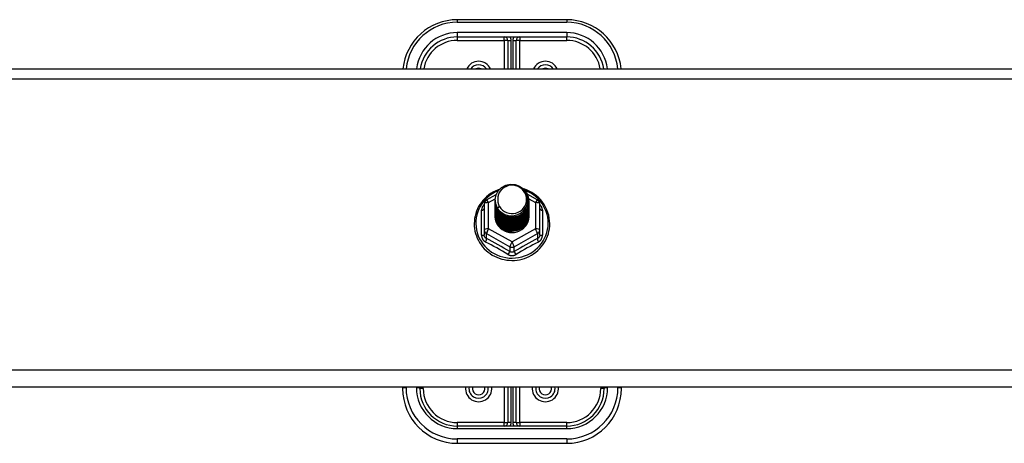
# Model space of a CAD drawing. Header units: inches. Extents: x 96 to 240, y 71 to 103.
# Tile 62 of 77: x 204.11 to 213.11, y 89.83 to 93.7. Entities that reach past the tile are written whole.
import ezdxf

# ---------------------------------------------------------------- set-up
doc = ezdxf.new("R2010")
doc.units = ezdxf.units.IN
doc.header["$MEASUREMENT"] = 0
doc.layers.add('Visible Edges(ANSI)', color=7, linetype='Continuous', lineweight=25)
doc.layers.add('Visible Tangent Edges(ANSI)', color=7, linetype='Continuous', lineweight=25)

msp = doc.modelspace()

# ---------------------------------------------------------------- linework, layer by layer
at = {"layer": 'Visible Edges(ANSI)'}
for p, q in [((209.1077, 93.699), (208.1077, 93.699)), ((208.1077, 93.5415), (209.1077, 93.5415)), ((208.5683, 93.51), (208.5683, 93.2505)), ((208.647, 93.2505), (208.647, 93.51)), ((168.9738, 93.2505), (238.6077, 93.2505)), ((208.3739, 92.0521), (208.4639, 92.1023)), ((208.7488, 92.1038), (208.8414, 92.0521)), ((208.3537, 92.0177), (208.3537, 91.7781)), ((208.4541, 92.0504), (208.4541, 92.0508)), ((208.4541, 92.0379), (208.4541, 92.0383)), ((208.4541, 92.0253), (208.4541, 92.0257)), ((208.4541, 92.0128), (208.4541, 92.0132)), ((208.4541, 92.0003), (208.4541, 92.0007)), ((208.4541, 91.9877), (208.4541, 91.9881)), ((208.7612, 92.0441), (208.7612, 92.0445)), ((208.7612, 92.0316), (208.7612, 92.032)), ((208.7612, 92.0191), (208.7612, 92.0195)), ((208.7612, 92.0065), (208.7612, 92.0069)), ((208.7612, 91.994), (208.7612, 91.9944)), ((208.7612, 91.9814), (208.7612, 91.9819)), ((208.8616, 91.7781), (208.8616, 92.0177)), ((208.4541, 91.9752), (208.4541, 91.9756)), ((208.4541, 91.9626), (208.4541, 91.963)), ((208.4541, 91.9501), (208.4541, 91.9505)), ((208.4541, 91.9376), (208.4541, 91.938)), ((208.4541, 91.925), (208.4541, 91.9254)), ((208.4541, 91.9125), (208.4541, 91.9129)), ((208.7612, 91.9689), (208.7612, 91.9693)), ((208.7612, 91.9564), (208.7612, 91.9568)), ((208.7612, 91.9438), (208.7612, 91.9442)), ((208.7612, 91.9313), (208.7612, 91.9317)), ((208.7612, 91.9188), (208.7612, 91.9192)), ((208.3537, 91.7781), (208.3537, 91.7333)), ((208.5893, 91.7641), (208.5879, 91.7566)), ((208.8616, 91.7333), (208.8616, 91.7781)), ((238.6077, 90.3412), (168.9738, 90.3412)), ((207.6077, 90.3412), (207.6077, 90.3289)), ((207.7651, 90.3289), (207.7651, 90.3412)), ((208.5683, 90.3412), (208.5683, 90.0179)), ((208.647, 90.0179), (208.647, 90.3412)), ((209.4502, 90.3412), (209.4502, 90.3289)), ((209.6077, 90.3289), (209.6077, 90.3412)), ((209.1077, 89.9864), (208.1077, 89.9864)), ((208.1077, 89.8289), (209.1077, 89.8289))]:
    msp.add_line(p, q, dxfattribs=at)
at = {"layer": 'Visible Edges(ANSI)', "flags": 128}
for points in [[(208.475, 91.9771), (208.4586, 92.0157), (208.4543, 92.0571), (208.4623, 92.0981), (208.4822, 92.1352), (208.5122, 92.1653), (208.5499, 92.186), (208.5923, 92.1956), (208.636, 92.1932), (208.6773, 92.1791), (208.713, 92.1541), (208.7402, 92.1205), (208.7567, 92.0808), (208.7611, 92.0382), (208.753, 91.9961), (208.7332, 91.9579), (208.7032, 91.9266), (208.6655, 91.9047), (208.6231, 91.8939), (208.5795, 91.8951), (208.5381, 91.9081), (208.5024, 91.9318), (208.4751, 91.9643), (208.4587, 92.0029), (208.4542, 92.0443)], [(208.4936, 91.9524), (208.5164, 91.9336), (208.5426, 91.9194), (208.5711, 91.9106), (208.601, 91.9073), (208.631, 91.9099), (208.6598, 91.9183), (208.6864, 91.932), (208.7096, 91.9507), (208.7284, 91.9736), (208.7421, 91.9997), (208.7499, 92.0279), (208.7517, 92.0572), (208.7471, 92.086), (208.7364, 92.1134), (208.7202, 92.138), (208.6989, 92.1587), (208.6736, 92.1746), (208.6455, 92.1849), (208.6157, 92.1892), (208.5859, 92.1871), (208.5571, 92.1788), (208.5311, 92.1647), (208.5089, 92.1453), (208.4918, 92.1217)], [(208.4957, 92.151), (208.4737, 92.1428), (208.4523, 92.1332), (208.4316, 92.1222), (208.4117, 92.1099), (208.3928, 92.0963), (208.3748, 92.0814), (208.3579, 92.0654), (208.3422, 92.0483), (208.3277, 92.0302), (208.3146, 92.0111), (208.3028, 91.9913), (208.2924, 91.9706), (208.2835, 91.9494), (208.2761, 91.9276), (208.2703, 91.9053), (208.2661, 91.8827), (208.2635, 91.8599), (208.2625, 91.8369), (208.2631, 91.814), (208.2654, 91.7911), (208.2693, 91.7685), (208.2747, 91.7461), (208.2818, 91.7242), (208.2903, 91.7028), (208.3004, 91.682), (208.3118, 91.662), (208.3247, 91.6427), (208.3389, 91.6244), (208.3544, 91.6071), (208.371, 91.5908), (208.3887, 91.5757), (208.4075, 91.5618), (208.4272, 91.5492), (208.4477, 91.5379), (208.4689, 91.528), (208.4908, 91.5195), (208.5133, 91.5125), (208.5362, 91.507), (208.5594, 91.5031), (208.5828, 91.5006), (208.6064, 91.4998), (208.6299, 91.5005), (208.6534, 91.5027), (208.6766, 91.5065), (208.6995, 91.5118), (208.722, 91.5187), (208.744, 91.527), (208.7653, 91.5367), (208.7859, 91.5479), (208.8057, 91.5603), (208.8246, 91.5741), (208.8424, 91.5891), (208.8592, 91.6052), (208.8748, 91.6225), (208.8891, 91.6407), (208.9021, 91.6598), (208.9138, 91.6798), (208.924, 91.7005), (208.9327, 91.7218), (208.9399, 91.7437), (208.9455, 91.766), (208.9496, 91.7886), (208.952, 91.8115), (208.9528, 91.8344)], [(208.4918, 92.1217), (208.4905, 92.1192), (208.4893, 92.1167), (208.4882, 92.1141), (208.4871, 92.1115), (208.486, 92.1089), (208.485, 92.1063), (208.4841, 92.1036), (208.4832, 92.1009), (208.4824, 92.0982), (208.4817, 92.0955), (208.481, 92.0928), (208.4804, 92.09), (208.4798, 92.0873), (208.4793, 92.0845), (208.4789, 92.0818), (208.4785, 92.079), (208.4782, 92.0762), (208.478, 92.0734), (208.4778, 92.0706), (208.4777, 92.0678), (208.4777, 92.065), (208.4777, 92.0622), (208.4778, 92.0594), (208.4779, 92.0566)], [(208.9528, 91.8344), (208.9517, 91.8607), (208.9485, 91.8868), (208.9433, 91.9126), (208.9359, 91.9379), (208.9265, 91.9625), (208.9151, 91.9864), (208.9019, 92.0093), (208.8869, 92.0311), (208.8701, 92.0518), (208.8517, 92.071), (208.8319, 92.0888), (208.8106, 92.1051), (208.7882, 92.1196), (208.7646, 92.1324), (208.7401, 92.1434), (208.7148, 92.1525)], [(208.4541, 92.0504), (208.4542, 92.0459), (208.4544, 92.0415), (208.4548, 92.037), (208.4553, 92.0325), (208.4559, 92.0281), (208.4567, 92.0237), (208.4576, 92.0193), (208.4587, 92.0149), (208.4599, 92.0106), (208.4612, 92.0063), (208.4627, 92.0021), (208.4643, 91.9979), (208.4661, 91.9937), (208.468, 91.9896), (208.47, 91.9856), (208.4721, 91.9816), (208.4744, 91.9777), (208.4768, 91.9739), (208.4793, 91.9701), (208.4819, 91.9664), (208.4847, 91.9628), (208.4876, 91.9592), (208.4905, 91.9558), (208.4936, 91.9524)], [(208.4541, 92.0379), (208.4554, 92.0187), (208.4593, 92), (208.4658, 91.9818), (208.4747, 91.9647), (208.4858, 91.9488), (208.4991, 91.9344), (208.5142, 91.9219), (208.5309, 91.9114), (208.5489, 91.903), (208.5679, 91.8971), (208.5876, 91.8935), (208.6077, 91.8925), (208.6277, 91.8941), (208.6474, 91.8981), (208.6664, 91.9046), (208.6844, 91.9135), (208.7011, 91.9245), (208.7162, 91.9376), (208.7295, 91.9524), (208.7406, 91.9689), (208.7495, 91.9865), (208.756, 92.0052), (208.7599, 92.0245), (208.7612, 92.0441)], [(208.4541, 92.0253), (208.4554, 92.0062), (208.4593, 91.9874), (208.4658, 91.9693), (208.4747, 91.9521), (208.4858, 91.9362), (208.4991, 91.9219), (208.5142, 91.9094), (208.5309, 91.8988), (208.5489, 91.8905), (208.5679, 91.8845), (208.5876, 91.881), (208.6077, 91.88), (208.6277, 91.8815), (208.6474, 91.8856), (208.6664, 91.8921), (208.6844, 91.9009), (208.7011, 91.912), (208.7162, 91.925), (208.7295, 91.9399), (208.7406, 91.9563), (208.7495, 91.974), (208.756, 91.9926), (208.7599, 92.012), (208.7612, 92.0316)], [(208.4541, 92.0128), (208.4554, 91.9937), (208.4593, 91.9749), (208.4658, 91.9568), (208.4747, 91.9396), (208.4858, 91.9237), (208.4991, 91.9094), (208.5142, 91.8968), (208.5309, 91.8863), (208.5489, 91.878), (208.5679, 91.872), (208.5876, 91.8685), (208.6077, 91.8675), (208.6277, 91.869), (208.6474, 91.873), (208.6664, 91.8795), (208.6844, 91.8884), (208.7011, 91.8994), (208.7162, 91.9125), (208.7295, 91.9274), (208.7406, 91.9438), (208.7495, 91.9615), (208.756, 91.9801), (208.7599, 91.9994), (208.7612, 92.0191)], [(208.4541, 92.0003), (208.4554, 91.9811), (208.4593, 91.9623), (208.4658, 91.9442), (208.4747, 91.9271), (208.4858, 91.9112), (208.4991, 91.8968), (208.5142, 91.8843), (208.5309, 91.8738), (208.5489, 91.8654), (208.5679, 91.8594), (208.5876, 91.8559), (208.6077, 91.8549), (208.6277, 91.8564), (208.6474, 91.8605), (208.6664, 91.867), (208.6844, 91.8758), (208.7011, 91.8869), (208.7162, 91.9), (208.7295, 91.9148), (208.7406, 91.9312), (208.7495, 91.9489), (208.756, 91.9676), (208.7599, 91.9869), (208.7612, 92.0065)], [(208.4541, 91.9877), (208.4554, 91.9686), (208.4593, 91.9498), (208.4658, 91.9317), (208.4747, 91.9145), (208.4858, 91.8986), (208.4991, 91.8843), (208.5142, 91.8717), (208.5309, 91.8612), (208.5489, 91.8529), (208.5679, 91.8469), (208.5876, 91.8434), (208.6077, 91.8424), (208.6277, 91.8439), (208.6474, 91.848), (208.6664, 91.8545), (208.6844, 91.8633), (208.7011, 91.8744), (208.7162, 91.8874), (208.7295, 91.9023), (208.7406, 91.9187), (208.7495, 91.9364), (208.756, 91.955), (208.7599, 91.9743), (208.7612, 91.994)], [(208.4541, 91.9752), (208.4554, 91.9561), (208.4593, 91.9373), (208.4658, 91.9191), (208.4747, 91.902), (208.4858, 91.8861), (208.4991, 91.8718), (208.5142, 91.8592), (208.5309, 91.8487), (208.5489, 91.8404), (208.5679, 91.8344), (208.5876, 91.8308), (208.6077, 91.8298), (208.6277, 91.8314), (208.6474, 91.8354), (208.6664, 91.8419), (208.6844, 91.8508), (208.7011, 91.8618), (208.7162, 91.8749), (208.7295, 91.8898), (208.7406, 91.9062), (208.7495, 91.9238), (208.756, 91.9425), (208.7599, 91.9618), (208.7612, 91.9814)], [(208.7611, 92.0381), (208.7605, 92.0179), (208.7572, 91.998), (208.7512, 91.9786), (208.7426, 91.9602), (208.7316, 91.9431), (208.7184, 91.9276), (208.7031, 91.9139), (208.6862, 91.9023), (208.6678, 91.8931), (208.6483, 91.8862), (208.6281, 91.882), (208.6076, 91.8804), (208.587, 91.8815), (208.5668, 91.8852), (208.5474, 91.8915), (208.529, 91.9003), (208.5121, 91.9113), (208.4968, 91.9245), (208.4836, 91.9395), (208.4726, 91.9561), (208.464, 91.9739), (208.4581, 91.9928), (208.4548, 92.0122), (208.4542, 92.0318)], [(208.7611, 92.0255), (208.7605, 92.0053), (208.7572, 91.9854), (208.7512, 91.9661), (208.7426, 91.9477), (208.7316, 91.9306), (208.7184, 91.9151), (208.7031, 91.9014), (208.6862, 91.8898), (208.6678, 91.8805), (208.6483, 91.8737), (208.6281, 91.8695), (208.6076, 91.8679), (208.587, 91.8689), (208.5668, 91.8727), (208.5474, 91.879), (208.529, 91.8877), (208.5121, 91.8988), (208.4968, 91.912), (208.4836, 91.927), (208.4726, 91.9436), (208.464, 91.9614), (208.4581, 91.9802), (208.4548, 91.9996), (208.4542, 92.0193)], [(208.7611, 92.013), (208.7605, 91.9928), (208.7572, 91.9729), (208.7512, 91.9535), (208.7426, 91.9352), (208.7316, 91.9181), (208.7184, 91.9025), (208.7031, 91.8888), (208.6862, 91.8773), (208.6678, 91.868), (208.6483, 91.8612), (208.6281, 91.8569), (208.6076, 91.8553), (208.587, 91.8564), (208.5668, 91.8601), (208.5474, 91.8664), (208.529, 91.8752), (208.5121, 91.8863), (208.4968, 91.8994), (208.4836, 91.9144), (208.4726, 91.931), (208.464, 91.9489), (208.4581, 91.9677), (208.4548, 91.9871), (208.4542, 92.0067)], [(208.7611, 92.0005), (208.7605, 91.9803), (208.7572, 91.9603), (208.7512, 91.941), (208.7426, 91.9226), (208.7316, 91.9055), (208.7184, 91.89), (208.7031, 91.8763), (208.6862, 91.8647), (208.6678, 91.8554), (208.6483, 91.8486), (208.6281, 91.8444), (208.6076, 91.8428), (208.587, 91.8439), (208.5668, 91.8476), (208.5474, 91.8539), (208.529, 91.8627), (208.5121, 91.8737), (208.4968, 91.8869), (208.4836, 91.9019), (208.4726, 91.9185), (208.464, 91.9363), (208.4581, 91.9551), (208.4548, 91.9745), (208.4542, 91.9942)], [(208.7611, 91.9879), (208.7605, 91.9677), (208.7572, 91.9478), (208.7512, 91.9285), (208.7426, 91.9101), (208.7316, 91.893), (208.7184, 91.8774), (208.7031, 91.8638), (208.6862, 91.8522), (208.6678, 91.8429), (208.6483, 91.8361), (208.6281, 91.8318), (208.6076, 91.8302), (208.587, 91.8313), (208.5668, 91.8351), (208.5474, 91.8414), (208.529, 91.8501), (208.5121, 91.8612), (208.4968, 91.8743), (208.4836, 91.8894), (208.4726, 91.9059), (208.464, 91.9238), (208.4581, 91.9426), (208.4548, 91.962), (208.4542, 91.9817)], [(208.4922, 91.9915), (208.4914, 91.9909), (208.4907, 91.9903), (208.49, 91.9897), (208.4893, 91.9891), (208.4886, 91.9885), (208.4879, 91.9879), (208.4872, 91.9873), (208.4864, 91.9867), (208.4857, 91.9861), (208.485, 91.9855), (208.4843, 91.9849), (208.4836, 91.9843), (208.4829, 91.9837), (208.4822, 91.9831), (208.4814, 91.9825), (208.4807, 91.9819), (208.48, 91.9813), (208.4793, 91.9807), (208.4786, 91.9801), (208.4779, 91.9795), (208.4772, 91.9789), (208.4764, 91.9783), (208.4757, 91.9777), (208.475, 91.9771)], [(208.4779, 92.0566), (208.4778, 92.0538), (208.4777, 92.051), (208.4777, 92.0481), (208.4778, 92.0453), (208.4779, 92.0425), (208.4781, 92.0397), (208.4783, 92.037), (208.4787, 92.0342), (208.479, 92.0314), (208.4795, 92.0286), (208.48, 92.0259), (208.4806, 92.0231), (208.4812, 92.0204), (208.4819, 92.0177), (208.4826, 92.015), (208.4835, 92.0123), (208.4843, 92.0096), (208.4853, 92.0069), (208.4863, 92.0043), (208.4873, 92.0017), (208.4885, 91.9991), (208.4896, 91.9965), (208.4909, 91.994), (208.4922, 91.9915)], [(208.4541, 91.9626), (208.4554, 91.9435), (208.4593, 91.9247), (208.4658, 91.9066), (208.4747, 91.8894), (208.4858, 91.8736), (208.4991, 91.8592), (208.5142, 91.8467), (208.5309, 91.8361), (208.5489, 91.8278), (208.5679, 91.8218), (208.5876, 91.8183), (208.6077, 91.8173), (208.6277, 91.8188), (208.6474, 91.8229), (208.6664, 91.8294), (208.6844, 91.8382), (208.7011, 91.8493), (208.7162, 91.8624), (208.7295, 91.8772), (208.7406, 91.8936), (208.7495, 91.9113), (208.756, 91.93), (208.7599, 91.9493), (208.7612, 91.9689)], [(208.4541, 91.9501), (208.4554, 91.931), (208.4593, 91.9122), (208.4658, 91.8941), (208.4747, 91.8769), (208.4858, 91.861), (208.4991, 91.8467), (208.5142, 91.8341), (208.5309, 91.8236), (208.5489, 91.8153), (208.5679, 91.8093), (208.5876, 91.8058), (208.6077, 91.8048), (208.6277, 91.8063), (208.6474, 91.8103), (208.6664, 91.8168), (208.6844, 91.8257), (208.7011, 91.8367), (208.7162, 91.8498), (208.7295, 91.8647), (208.7406, 91.8811), (208.7495, 91.8988), (208.756, 91.9174), (208.7599, 91.9367), (208.7612, 91.9564)], [(208.4541, 91.9376), (208.4554, 91.9184), (208.4593, 91.8997), (208.4658, 91.8815), (208.4747, 91.8644), (208.4858, 91.8485), (208.4991, 91.8341), (208.5142, 91.8216), (208.5309, 91.8111), (208.5489, 91.8027), (208.5679, 91.7968), (208.5876, 91.7932), (208.6077, 91.7922), (208.6277, 91.7938), (208.6474, 91.7978), (208.6664, 91.8043), (208.6844, 91.8132), (208.7011, 91.8242), (208.7162, 91.8373), (208.7295, 91.8521), (208.7406, 91.8685), (208.7495, 91.8862), (208.756, 91.9049), (208.7599, 91.9242), (208.7612, 91.9438)], [(208.4541, 91.925), (208.4554, 91.9059), (208.4593, 91.8871), (208.4658, 91.869), (208.4747, 91.8518), (208.4858, 91.8359), (208.4991, 91.8216), (208.5142, 91.8091), (208.5309, 91.7985), (208.5489, 91.7902), (208.5679, 91.7842), (208.5876, 91.7807), (208.6077, 91.7797), (208.6277, 91.7812), (208.6474, 91.7853), (208.6664, 91.7918), (208.6844, 91.8006), (208.7011, 91.8117), (208.7162, 91.8247), (208.7295, 91.8396), (208.7406, 91.856), (208.7495, 91.8737), (208.756, 91.8923), (208.7599, 91.9116), (208.7612, 91.9313)], [(208.4541, 91.9125), (208.4554, 91.8934), (208.4593, 91.8746), (208.4658, 91.8564), (208.4747, 91.8393), (208.4858, 91.8234), (208.4991, 91.8091), (208.5142, 91.7965), (208.5309, 91.786), (208.5489, 91.7777), (208.5679, 91.7717), (208.5876, 91.7682), (208.6077, 91.7671), (208.6277, 91.7687), (208.6474, 91.7727), (208.6664, 91.7792), (208.6844, 91.7881), (208.7011, 91.7991), (208.7162, 91.8122), (208.7295, 91.8271), (208.7406, 91.8435), (208.7495, 91.8611), (208.756, 91.8798), (208.7599, 91.8991), (208.7612, 91.9188)], [(208.7611, 91.9754), (208.7605, 91.9552), (208.7572, 91.9353), (208.7512, 91.9159), (208.7426, 91.8975), (208.7316, 91.8804), (208.7184, 91.8649), (208.7031, 91.8512), (208.6862, 91.8397), (208.6678, 91.8304), (208.6483, 91.8235), (208.6281, 91.8193), (208.6076, 91.8177), (208.587, 91.8188), (208.5668, 91.8225), (208.5474, 91.8288), (208.529, 91.8376), (208.5121, 91.8487), (208.4968, 91.8618), (208.4836, 91.8768), (208.4726, 91.8934), (208.464, 91.9113), (208.4581, 91.9301), (208.4548, 91.9495), (208.4542, 91.9691)], [(208.7611, 91.9628), (208.7605, 91.9427), (208.7572, 91.9227), (208.7512, 91.9034), (208.7426, 91.885), (208.7316, 91.8679), (208.7184, 91.8524), (208.7031, 91.8387), (208.6862, 91.8271), (208.6678, 91.8178), (208.6483, 91.811), (208.6281, 91.8068), (208.6076, 91.8052), (208.587, 91.8062), (208.5668, 91.81), (208.5474, 91.8163), (208.529, 91.8251), (208.5121, 91.8361), (208.4968, 91.8493), (208.4836, 91.8643), (208.4726, 91.8809), (208.464, 91.8987), (208.4581, 91.9175), (208.4548, 91.9369), (208.4542, 91.9566)], [(208.7611, 91.9503), (208.7605, 91.9301), (208.7572, 91.9102), (208.7512, 91.8909), (208.7426, 91.8725), (208.7316, 91.8554), (208.7184, 91.8398), (208.7031, 91.8262), (208.6862, 91.8146), (208.6678, 91.8053), (208.6483, 91.7985), (208.6281, 91.7942), (208.6076, 91.7926), (208.587, 91.7937), (208.5668, 91.7974), (208.5474, 91.8037), (208.529, 91.8125), (208.5121, 91.8236), (208.4968, 91.8367), (208.4836, 91.8517), (208.4726, 91.8683), (208.464, 91.8862), (208.4581, 91.905), (208.4548, 91.9244), (208.4542, 91.944)], [(208.7611, 91.9378), (208.7605, 91.9176), (208.7572, 91.8976), (208.7512, 91.8783), (208.7426, 91.8599), (208.7316, 91.8428), (208.7184, 91.8273), (208.7031, 91.8136), (208.6862, 91.802), (208.6678, 91.7928), (208.6483, 91.7859), (208.6281, 91.7817), (208.6076, 91.7801), (208.587, 91.7812), (208.5668, 91.7849), (208.5474, 91.7912), (208.529, 91.8), (208.5121, 91.811), (208.4968, 91.8242), (208.4836, 91.8392), (208.4726, 91.8558), (208.464, 91.8736), (208.4581, 91.8924), (208.4548, 91.9118), (208.4542, 91.9315)], [(208.7611, 91.9252), (208.7605, 91.905), (208.7572, 91.8851), (208.7512, 91.8658), (208.7426, 91.8474), (208.7316, 91.8303), (208.7184, 91.8148), (208.7031, 91.8011), (208.6862, 91.7895), (208.6678, 91.7802), (208.6483, 91.7734), (208.6281, 91.7691), (208.6076, 91.7676), (208.587, 91.7686), (208.5668, 91.7724), (208.5474, 91.7787), (208.529, 91.7874), (208.5121, 91.7985), (208.4968, 91.8117), (208.4836, 91.8267), (208.4726, 91.8432), (208.464, 91.8611), (208.4581, 91.8799), (208.4548, 91.8993), (208.4542, 91.919)], [(208.7611, 91.9127), (208.7611, 91.9126), (208.7611, 91.9125), (208.7611, 91.9124), (208.7611, 91.9123), (208.7611, 91.9122), (208.7611, 91.9121), (208.7611, 91.912), (208.7611, 91.9119), (208.7611, 91.9118), (208.7611, 91.9117), (208.7611, 91.9116), (208.7611, 91.9116), (208.7611, 91.9115), (208.7611, 91.9114), (208.7611, 91.9113), (208.7611, 91.9112), (208.7611, 91.9111), (208.7611, 91.911), (208.7611, 91.9109), (208.7611, 91.9108), (208.7611, 91.9107), (208.7611, 91.9106), (208.7611, 91.9105), (208.7611, 91.9104)], [(208.5879, 91.7566), (208.5797, 91.758), (208.5715, 91.7598), (208.5635, 91.762), (208.5556, 91.7646), (208.5479, 91.7676), (208.5404, 91.771), (208.533, 91.7748), (208.5259, 91.779), (208.519, 91.7836), (208.5124, 91.7884), (208.5061, 91.7937), (208.5001, 91.7992), (208.4944, 91.8051), (208.489, 91.8112), (208.484, 91.8176), (208.4793, 91.8243), (208.4751, 91.8312), (208.4712, 91.8383), (208.4678, 91.8456), (208.4648, 91.8531), (208.4622, 91.8607), (208.46, 91.8685), (208.4583, 91.8763), (208.457, 91.8842)]]:
    msp.add_lwpolyline(points, dxfattribs=at)
at = {"layer": 'Visible Edges(ANSI)'}
for centre, radius, start, end in [((208.1077, 93.199), 0.5, 90, 174.09601), ((209.1077, 93.199), 0.5, 5.90399, 90), ((208.1077, 93.199), 0.3425, 90, 171.36411), ((208.5368, 93.51), 0.0315, 0, 90), ((208.6785, 93.51), 0.0315, 90, 180), ((209.1077, 93.199), 0.3425, 8.63589, 90), ((208.3025, 93.199), 0.0886, 35.4926, 144.5074), ((208.9128, 93.199), 0.0886, 35.4926, 144.5074), ((208.3931, 92.0177), 0.0394, 119.17447, 180), ((208.8222, 92.0177), 0.0394, 0, 60.82553), ((208.1077, 90.3289), 0.5, 180, 270), ((208.1077, 90.3289), 0.3425, 180, 270), ((208.3025, 90.3289), 0.0886, 172.04133, 7.95867), ((208.9128, 90.3289), 0.0886, 172.04133, 7.95867), ((209.1077, 90.3289), 0.3425, 270, 0), ((209.1077, 90.3289), 0.5, 270, 0), ((208.5368, 90.0179), 0.0315, 270, 0), ((208.6785, 90.0179), 0.0315, 180, 270)]:
    msp.add_arc(centre, radius, start, end, dxfattribs=at)
for centre, major_axis, start_param, end_param in [((208.6077, 92.0569), (0.1339, 0), 3.671471, 8.899926), ((208.6077, 91.9079), (-0.1585, 0), 6.031816, 9.674875), ((208.6077, 92.0519), (0.1535, 0), 3.669461, 3.875388)]:
    msp.add_ellipse(centre, major_axis=major_axis, ratio=0.966998, start_param=start_param, end_param=end_param, dxfattribs=at)
at = {"layer": 'Visible Tangent Edges(ANSI)'}
for p, q in [((208.1077, 93.699), (208.1077, 93.6756)), ((209.1077, 93.699), (209.1077, 93.6756)), ((208.1077, 93.6756), (209.1077, 93.6756)), ((209.1077, 93.5811), (208.1077, 93.5811)), ((208.1077, 93.5811), (208.1077, 93.5415)), ((208.1077, 93.5415), (208.1077, 93.51)), ((208.1077, 93.51), (208.5368, 93.51)), ((208.5368, 93.51), (208.5368, 93.5415)), ((208.5368, 93.51), (208.5368, 93.2505)), ((208.5683, 93.51), (208.5368, 93.51)), ((208.5683, 93.51), (208.5998, 93.51)), ((208.5998, 93.2505), (208.5998, 93.51)), ((208.6155, 93.51), (208.6155, 93.2505)), ((208.6155, 93.51), (208.647, 93.51)), ((208.6785, 93.51), (208.647, 93.51)), ((208.6785, 93.5415), (208.6785, 93.51)), ((208.6785, 93.51), (209.1077, 93.51)), ((208.6785, 93.2505), (208.6785, 93.51)), ((209.1077, 93.5811), (209.1077, 93.5415)), ((209.1077, 93.51), (209.1077, 93.5415)), ((168.9738, 93.1573), (238.6077, 93.1573)), ((208.3931, 92.0277), (208.4546, 92.062)), ((208.3931, 91.7881), (208.3931, 92.0277)), ((208.7601, 92.0624), (208.8222, 92.0277)), ((208.8222, 92.0277), (208.8222, 91.7881)), ((208.3295, 91.7304), (208.3295, 91.9576)), ((208.8858, 91.9576), (208.8858, 91.7304)), ((208.3734, 91.7451), (208.588, 91.6253)), ((208.3734, 91.7003), (208.3734, 91.7451)), ((208.6077, 91.6683), (208.3931, 91.7881)), ((208.8222, 91.7881), (208.6077, 91.6683)), ((208.6273, 91.6253), (208.8419, 91.7451)), ((208.8419, 91.7451), (208.8419, 91.7003)), ((208.588, 91.6253), (208.588, 91.5805)), ((208.6273, 91.5805), (208.6273, 91.6253)), ((238.6077, 90.4981), (168.9738, 90.4981)), ((207.6392, 90.337), (207.6392, 90.3412)), ((207.7336, 90.3412), (207.7336, 90.337)), ((207.7966, 90.3289), (207.7651, 90.3289)), ((207.7966, 90.3289), (207.7966, 90.3412)), ((208.5368, 90.3412), (208.5368, 90.0179)), ((208.5998, 90.0179), (208.5998, 90.3412)), ((208.6155, 90.3412), (208.6155, 90.0179)), ((208.6785, 90.0179), (208.6785, 90.3412)), ((209.4187, 90.3412), (209.4187, 90.3289)), ((209.4502, 90.3289), (209.4187, 90.3289)), ((209.4817, 90.337), (209.4817, 90.3412)), ((209.5762, 90.3412), (209.5762, 90.337)), ((208.5368, 90.0179), (208.1077, 90.0179)), ((208.1077, 90.0179), (208.1077, 89.9864)), ((208.5368, 89.9864), (208.5368, 90.0179)), ((208.5368, 90.0179), (208.5683, 90.0179)), ((208.5998, 90.0179), (208.5683, 90.0179)), ((208.647, 90.0179), (208.6155, 90.0179)), ((208.647, 90.0179), (208.6785, 90.0179)), ((209.1077, 90.0179), (208.6785, 90.0179)), ((208.6785, 90.0179), (208.6785, 89.9864)), ((209.1077, 89.9864), (209.1077, 90.0179)), ((208.1077, 89.9864), (208.1077, 89.963)), ((208.1077, 89.963), (209.1077, 89.963)), ((209.1077, 89.963), (209.1077, 89.9864)), ((209.1077, 89.8685), (208.1077, 89.8685)), ((208.1077, 89.8685), (208.1077, 89.8289)), ((209.1077, 89.8685), (209.1077, 89.8289))]:
    msp.add_line(p, q, dxfattribs=at)
at = {"layer": 'Visible Tangent Edges(ANSI)', "flags": 128}
for points in [[(208.3537, 92.0102), (208.3518, 92.0084), (208.35, 92.0066), (208.3483, 92.0047), (208.3466, 92.0028), (208.345, 92.0008), (208.3434, 91.9987), (208.342, 91.9966), (208.3406, 91.9945), (208.3393, 91.9924), (208.338, 91.9902), (208.3369, 91.9879), (208.3358, 91.9857), (208.3348, 91.9834), (208.3339, 91.9811), (208.333, 91.9788), (208.3323, 91.9765), (208.3316, 91.9741), (208.3311, 91.9717), (208.3306, 91.9694), (208.3302, 91.967), (208.3299, 91.9646), (208.3297, 91.9623), (208.3295, 91.9599), (208.3295, 91.9576)], [(208.8858, 91.9576), (208.8858, 91.9599), (208.8856, 91.9623), (208.8854, 91.9646), (208.8851, 91.967), (208.8847, 91.9694), (208.8842, 91.9717), (208.8837, 91.9741), (208.883, 91.9765), (208.8823, 91.9788), (208.8814, 91.9811), (208.8805, 91.9834), (208.8795, 91.9857), (208.8785, 91.9879), (208.8773, 91.9902), (208.876, 91.9924), (208.8747, 91.9945), (208.8733, 91.9966), (208.8719, 91.9987), (208.8703, 92.0008), (208.8687, 92.0028), (208.867, 92.0047), (208.8653, 92.0066), (208.8635, 92.0084), (208.8616, 92.0102)], [(208.3295, 91.7304), (208.3296, 91.7271), (208.3298, 91.7238), (208.3301, 91.7206), (208.3306, 91.7174), (208.3312, 91.7142), (208.332, 91.711), (208.3329, 91.7079), (208.334, 91.7049), (208.3352, 91.7019), (208.3365, 91.699), (208.3379, 91.6961), (208.3395, 91.6933), (208.3412, 91.6906), (208.343, 91.688), (208.345, 91.6855), (208.347, 91.6831), (208.3492, 91.6808), (208.3514, 91.6785), (208.3538, 91.6765), (208.3562, 91.6745), (208.3588, 91.6726), (208.3614, 91.6709), (208.3641, 91.6693), (208.3668, 91.6678)], [(208.3734, 91.7003), (208.372, 91.701), (208.3705, 91.7018), (208.3692, 91.7026), (208.3678, 91.7036), (208.3665, 91.7046), (208.3653, 91.7056), (208.3641, 91.7067), (208.363, 91.7079), (208.3619, 91.7092), (208.3609, 91.7105), (208.3599, 91.7119), (208.359, 91.7133), (208.3582, 91.7147), (208.3574, 91.7163), (208.3567, 91.7178), (208.3561, 91.7194), (208.3555, 91.7211), (208.3551, 91.7227), (208.3546, 91.7244), (208.3543, 91.7262), (208.354, 91.7279), (208.3539, 91.7297), (208.3538, 91.7315), (208.3537, 91.7333)], [(208.8616, 91.7333), (208.8616, 91.7315), (208.8614, 91.7297), (208.8613, 91.7279), (208.861, 91.7262), (208.8607, 91.7244), (208.8603, 91.7227), (208.8598, 91.7211), (208.8592, 91.7194), (208.8586, 91.7178), (208.8579, 91.7163), (208.8571, 91.7147), (208.8563, 91.7133), (208.8554, 91.7119), (208.8544, 91.7105), (208.8534, 91.7092), (208.8524, 91.7079), (208.8512, 91.7067), (208.85, 91.7056), (208.8488, 91.7046), (208.8475, 91.7036), (208.8461, 91.7026), (208.8448, 91.7018), (208.8434, 91.701), (208.8419, 91.7003)], [(208.8485, 91.6678), (208.8512, 91.6693), (208.8539, 91.6709), (208.8565, 91.6726), (208.8591, 91.6745), (208.8615, 91.6765), (208.8639, 91.6785), (208.8661, 91.6808), (208.8683, 91.6831), (208.8703, 91.6855), (208.8723, 91.688), (208.8741, 91.6906), (208.8758, 91.6933), (208.8774, 91.6961), (208.8788, 91.699), (208.8801, 91.7019), (208.8813, 91.7049), (208.8824, 91.7079), (208.8833, 91.711), (208.8841, 91.7142), (208.8847, 91.7174), (208.8852, 91.7206), (208.8855, 91.7238), (208.8858, 91.7271), (208.8858, 91.7304)], [(208.5703, 91.5542), (208.5731, 91.5526), (208.576, 91.551), (208.579, 91.5497), (208.5821, 91.5484), (208.5851, 91.5473), (208.5883, 91.5463), (208.5915, 91.5455), (208.5947, 91.5448), (208.5979, 91.5443), (208.6011, 91.5439), (208.6044, 91.5437), (208.6077, 91.5436), (208.611, 91.5437), (208.6142, 91.5439), (208.6175, 91.5443), (208.6207, 91.5448), (208.6239, 91.5455), (208.6271, 91.5463), (208.6302, 91.5473), (208.6333, 91.5484), (208.6363, 91.5497), (208.6393, 91.5511), (208.6422, 91.5526), (208.645, 91.5542)], [(208.6273, 91.5805), (208.6259, 91.5796), (208.6243, 91.5787), (208.6228, 91.5779), (208.6212, 91.5772), (208.6195, 91.5766), (208.6179, 91.576), (208.6162, 91.5755), (208.6145, 91.5752), (208.6128, 91.5749), (208.6111, 91.5746), (208.6094, 91.5745), (208.6077, 91.5745), (208.6059, 91.5745), (208.6042, 91.5746), (208.6025, 91.5748), (208.6008, 91.5751), (208.5991, 91.5755), (208.5974, 91.576), (208.5958, 91.5766), (208.5942, 91.5772), (208.5926, 91.5779), (208.591, 91.5787), (208.5895, 91.5796), (208.588, 91.5805)]]:
    msp.add_lwpolyline(points, dxfattribs=at)
at = {"layer": 'Visible Tangent Edges(ANSI)'}
for centre, radius, start, end in [((208.1077, 93.2071), 0.4685, 90, 174.684), ((209.1077, 93.2071), 0.4685, 5.316, 90), ((208.1077, 93.2071), 0.374, 90, 173.33555), ((208.1077, 93.199), 0.311, 90, 170.48184), ((208.5368, 93.51), 0.063, 0, 30), ((208.6785, 93.51), 0.063, 150, 180), ((209.1077, 93.2071), 0.374, 6.66445, 90), ((209.1077, 93.199), 0.311, 9.51816, 90), ((208.3025, 93.199), 0.1201, 25.36035, 154.63965), ((208.3025, 93.199), 0.0571, 64.28027, 115.71973), ((208.9128, 93.199), 0.1201, 25.36035, 154.63965), ((208.9128, 93.199), 0.0571, 64.28027, 115.71973), ((208.1077, 90.337), 0.4685, 180, 270), ((208.1077, 90.337), 0.374, 180, 270), ((208.1077, 90.3289), 0.311, 180, 270), ((208.3025, 90.3289), 0.1201, 174.13749, 5.86251), ((208.3025, 90.3289), 0.0571, 167.59329, 12.40671), ((208.9128, 90.3289), 0.1201, 174.13749, 5.86251), ((208.9128, 90.3289), 0.0571, 167.59329, 12.40671), ((209.1077, 90.337), 0.4685, 270, 0), ((209.1077, 90.337), 0.374, 270, 0), ((209.1077, 90.3289), 0.311, 270, 0), ((208.5368, 90.0179), 0.063, 330, 0), ((208.6785, 90.0179), 0.063, 180, 210)]:
    msp.add_arc(centre, radius, start, end, dxfattribs=at)
for centre, major_axis, ratio, start_param, end_param in [((208.6077, 91.8404), (0.3308, 0), 0.966998, 1.955468, 7.482801), ((208.3931, 92.0177), (-0.0394, 0), 0.254784, 4.712389, 6.283185), ((208.3931, 92.0177), (-0.0192, 0.0344), 0.127392, 4.936728, 6.283185), ((208.8222, 92.0177), (0.0192, 0.0344), 0.127392, 0, 1.346458), ((208.8222, 92.0177), (0.0394, 0), 0.254784, 0, 1.570796), ((208.3143, 91.9729), (0.0394, 0), 0.420933, 5.107073, 6.283185), ((208.901, 91.9729), (-0.0394, 0), 0.420933, 0, 1.176113), ((208.3143, 91.7333), (0.0394, 0), 0.080687, 5.107073, 6.283185), ((208.3931, 91.7781), (-0.0394, 0), 0.254784, 4.712389, 6.283185), ((208.3931, 91.7781), (-0.0394, 0), 0.966998, 0, 1.047198), ((208.3931, 91.7781), (-0.0192, -0.0344), 0.127392, 4.48805, 6.058847), ((208.8222, 91.7781), (0.0394, 0), 0.254784, 0, 1.570796), ((208.8222, 91.7781), (0.0192, -0.0344), 0.127392, 0.224339, 1.795135), ((208.8222, 91.7781), (0.0394, 0), 0.966998, 5.235988, 6.283185), ((208.901, 91.7333), (-0.0394, 0), 0.080687, 0, 1.176113), ((208.3537, 91.6673), (0.0178, 0.0351), 0.295528, 4.874003, 6.050115), ((208.4686, 91.4435), (0.5734, -0.3423), 0.220649, 1.524932, 1.878631), ((208.4807, 91.4638), (-0.6046, 0.361), 0.220649, 4.666525, 5.020223), ((208.6077, 91.6583), (-0.0192, -0.0344), 0.127392, 4.48805, 6.058847), ((208.6077, 91.6583), (0.0394, 0), 0.966998, 4.18879, 5.235988), ((208.6077, 91.6583), (0.0192, -0.0344), 0.127392, 0.224339, 1.795135), ((208.7346, 91.4638), (-0.6046, -0.361), 0.220649, 4.404555, 4.758253), ((208.7467, 91.4435), (0.5734, 0.3423), 0.220649, 1.262962, 1.61666), ((208.8616, 91.6673), (-0.0178, 0.0351), 0.295528, 0.23307, 1.409183), ((208.5683, 91.5476), (0.0205, 0.0336), 0.044718, 0.222707, 1.398819), ((208.647, 91.5476), (-0.0205, 0.0336), 0.044718, 4.884366, 6.060479), ((207.6392, 90.3289), (-0.0315, 0), 0.254784, 4.712389, 6.283185), ((207.7336, 90.3289), (0.0315, 0), 0.254784, 0, 1.570796), ((209.4817, 90.3289), (-0.0315, 0), 0.254784, 4.712389, 6.283185), ((209.5762, 90.3289), (0.0315, 0), 0.254784, 0, 1.570796)]:
    msp.add_ellipse(centre, major_axis=major_axis, ratio=ratio, start_param=start_param, end_param=end_param, dxfattribs=at)

doc.saveas('drawing.dxf')
